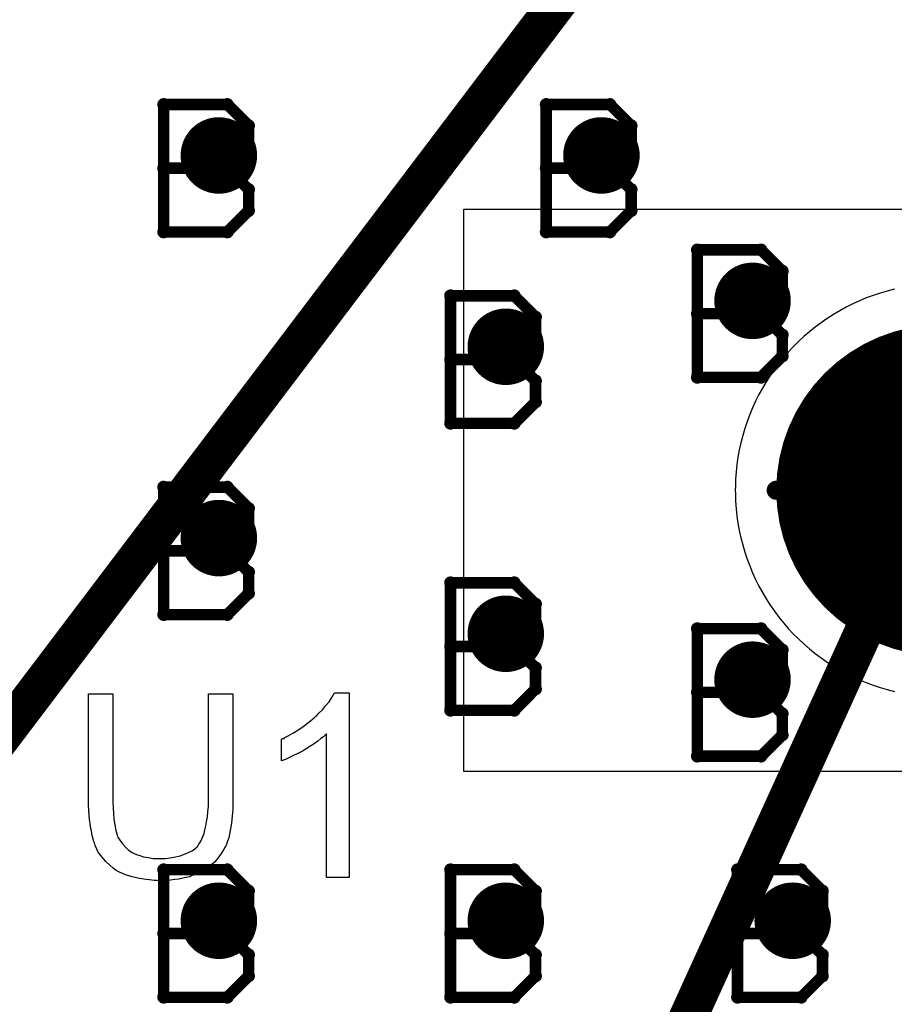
# Model space of a CAD drawing. Extents: x -1.6 to 9, y -2.8 to 5.2.
# Tile 38 of 197: x 0.248 to 0.477, y 1.028 to 1.285. Entities that reach past the tile are written whole.
import ezdxf

# ---------------------------------------------------------------- set-up
doc = ezdxf.new("R2010")
doc.units = 0
doc.layers.get('0').update_dxf_attribs({"linetype": 'CONTINUOUS'})
for name, color, linetype in [('dfn6-15-57-c_copper_signal_1', 1, 'CONTINUOUS'), ('dfn6-15-57-c_copper_signal_2', 1, 'CONTINUOUS'), ('dfn6-15-57-c_copper_signal_bot', 5, 'CONTINUOUS'), ('dfn6-15-57-c_copper_signal_top', 1, 'CONTINUOUS'), ('dfn6-15-57-c_document', 1, 'CONTINUOUS'), ('dfn6-15-57-c_drawing_1', 1, 'CONTINUOUS'), ('dfn6-15-57-c_drillmap_1', 1, 'CONTINUOUS'), ('dfn6-15-57-c_legend_top', 2, 'CONTINUOUS'), ('dfn6-15-57-c_npth_drill', 1, 'CONTINUOUS'), ('dfn6-15-57-c_pth_drill', 1, 'CONTINUOUS'), ('dfn6-15-57-c_soldermask_bot', 1, 'CONTINUOUS'), ('dfn6-15-57-c_soldermask_top', 1, 'CONTINUOUS')]:
    doc.layers.add(name, color=color, linetype=linetype)

# ---------------------------------------------------------------- blocks, each defined once
blk = doc.blocks.new('D15')
at = {"const_width": 0.01}
blk.add_lwpolyline([(-0.005, 0, 1), (0.005, 0, 1)], format="xyb", close=True, dxfattribs=at)
blk = doc.blocks.new('D20')
at = {"const_width": 0.27}
blk.add_lwpolyline([(-0.025, 0), (0.025, 0)], dxfattribs=at)
blk = doc.blocks.new('D21')
at = {"const_width": 0.27}
blk.add_lwpolyline([(-0.025, 0), (0.025, 0)], dxfattribs=at)
blk = doc.blocks.new('D23')
at = {"const_width": 0.272}
blk.add_lwpolyline([(-0.026, 0), (0.026, 0)], dxfattribs=at)
blk = doc.blocks.new('D37')
at = {"const_width": 0.043305}
blk.add_lwpolyline([(-0.021653, 0, 1), (0.021653, 0, 1)], format="xyb", close=True, dxfattribs=at)
blk = doc.blocks.new('D38')
at = {"const_width": 0.005}
blk.add_lwpolyline([(-0.0025, 0, 1), (0.0025, 0, 1)], format="xyb", close=True, dxfattribs=at)
blk = doc.blocks.new('D42')
at = {"const_width": 0.001667}
blk.add_lwpolyline([(-0.000833, 0, 1), (0.000833, 0, 1)], format="xyb", close=True, dxfattribs=at)
blk = doc.blocks.new('D25')
at = {"const_width": 0.0025}
blk.add_lwpolyline([(-0.00125, 0, 1), (0.00125, 0, 1)], format="xyb", close=True, dxfattribs=at)

msp = doc.modelspace()

# ---------------------------------------------------------------- linework, layer by layer
at = {"layer": 'dfn6-15-57-c_copper_signal_1', "color": 1}
msp.add_lwpolyline([(0.476581, 1.215053), (0.474714, 1.214576), (0.472864, 1.214033), (0.471035, 1.213424), (0.469229, 1.21275), (0.467448, 1.212013), (0.465694, 1.211212), (0.463971, 1.210349), (0.462279, 1.209425), (0.460621, 1.208441), (0.458999, 1.207399), (0.457416, 1.2063), (0.455873, 1.205145), (0.454372, 1.203935), (0.452915, 1.202673), (0.451504, 1.201359), (0.450141, 1.199996), (0.448827, 1.198585), (0.447565, 1.197128), (0.446355, 1.195627), (0.4452, 1.194084), (0.444101, 1.192501), (0.443058, 1.190879), (0.442075, 1.189221), (0.441151, 1.187529), (0.440288, 1.185805), (0.439487, 1.184052), (0.43875, 1.182271), (0.438076, 1.180465), (0.437467, 1.178636), (0.436924, 1.176786), (0.436447, 1.174918), (0.436038, 1.173037), (0.436037, 1.173033), (0.435695, 1.171138), (0.435421, 1.16923), (0.435215, 1.167313), (0.435077, 1.16539), (0.435009, 1.163464), (0.435, 1.1625), (0.435009, 1.161536), (0.435077, 1.15961), (0.435215, 1.157687), (0.435421, 1.15577), (0.435695, 1.153862), (0.436037, 1.151967), (0.436038, 1.151963), (0.436447, 1.150081), (0.436924, 1.148214), (0.437467, 1.146364), (0.438076, 1.144535), (0.43875, 1.142729), (0.439487, 1.140948), (0.440288, 1.139194), (0.441151, 1.137471), (0.442075, 1.135779), (0.443058, 1.134121), (0.444101, 1.132499), (0.4452, 1.130916), (0.446355, 1.129372), (0.447565, 1.127871), (0.448827, 1.126415), (0.450141, 1.125004), (0.451504, 1.123641), (0.452915, 1.122327), (0.454372, 1.121065), (0.455873, 1.119855), (0.457416, 1.1187), (0.458999, 1.117601), (0.460621, 1.116558), (0.462279, 1.115575), (0.463971, 1.114651), (0.465694, 1.113788), (0.467448, 1.112987), (0.469229, 1.11225), (0.471035, 1.111576), (0.472864, 1.110967), (0.474714, 1.110424), (0.476581, 1.109947)], dxfattribs=at)
at = {"layer": 'dfn6-15-57-c_copper_signal_2', "color": 1}
msp.add_lwpolyline([(0.476581, 1.215053), (0.474714, 1.214576), (0.472864, 1.214033), (0.471035, 1.213424), (0.469229, 1.21275), (0.467448, 1.212013), (0.465694, 1.211212), (0.463971, 1.210349), (0.462279, 1.209425), (0.460621, 1.208441), (0.458999, 1.207399), (0.457416, 1.2063), (0.455873, 1.205145), (0.454372, 1.203935), (0.452915, 1.202673), (0.451504, 1.201359), (0.450141, 1.199996), (0.448827, 1.198585), (0.447565, 1.197128), (0.446355, 1.195627), (0.4452, 1.194084), (0.444101, 1.192501), (0.443058, 1.190879), (0.442075, 1.189221), (0.441151, 1.187529), (0.440288, 1.185805), (0.439487, 1.184052), (0.43875, 1.182271), (0.438076, 1.180465), (0.437467, 1.178636), (0.436924, 1.176786), (0.436447, 1.174918), (0.436038, 1.173037), (0.436037, 1.173033), (0.435695, 1.171138), (0.435421, 1.16923), (0.435215, 1.167313), (0.435077, 1.16539), (0.435009, 1.163464), (0.435, 1.1625), (0.435009, 1.161536), (0.435077, 1.15961), (0.435215, 1.157687), (0.435421, 1.15577), (0.435695, 1.153862), (0.436037, 1.151967), (0.436038, 1.151963), (0.436447, 1.150081), (0.436924, 1.148214), (0.437467, 1.146364), (0.438076, 1.144535), (0.43875, 1.142729), (0.439487, 1.140948), (0.440288, 1.139194), (0.441151, 1.137471), (0.442075, 1.135779), (0.443058, 1.134121), (0.444101, 1.132499), (0.4452, 1.130916), (0.446355, 1.129372), (0.447565, 1.127871), (0.448827, 1.126415), (0.450141, 1.125004), (0.451504, 1.123641), (0.452915, 1.122327), (0.454372, 1.121065), (0.455873, 1.119855), (0.457416, 1.1187), (0.458999, 1.117601), (0.460621, 1.116558), (0.462279, 1.115575), (0.463971, 1.114651), (0.465694, 1.113788), (0.467448, 1.112987), (0.469229, 1.11225), (0.471035, 1.111576), (0.472864, 1.110967), (0.474714, 1.110424), (0.476581, 1.109947)], dxfattribs=at)
at = {"layer": 'dfn6-15-57-c_copper_signal_bot', "color": 5}
msp.add_lwpolyline([(0.476581, 1.215053), (0.474714, 1.214576), (0.472864, 1.214033), (0.471035, 1.213424), (0.469229, 1.21275), (0.467448, 1.212013), (0.465694, 1.211212), (0.463971, 1.210349), (0.462279, 1.209425), (0.460621, 1.208441), (0.458999, 1.207399), (0.457416, 1.2063), (0.455873, 1.205145), (0.454372, 1.203935), (0.452915, 1.202673), (0.451504, 1.201359), (0.450141, 1.199996), (0.448827, 1.198585), (0.447565, 1.197128), (0.446355, 1.195627), (0.4452, 1.194084), (0.444101, 1.192501), (0.443058, 1.190879), (0.442075, 1.189221), (0.441151, 1.187529), (0.440288, 1.185805), (0.439487, 1.184052), (0.43875, 1.182271), (0.438076, 1.180465), (0.437467, 1.178636), (0.436924, 1.176786), (0.436447, 1.174918), (0.436038, 1.173037), (0.436037, 1.173033), (0.435695, 1.171138), (0.435421, 1.16923), (0.435215, 1.167313), (0.435077, 1.16539), (0.435009, 1.163464), (0.435, 1.1625), (0.435009, 1.161536), (0.435077, 1.15961), (0.435215, 1.157687), (0.435421, 1.15577), (0.435695, 1.153862), (0.436037, 1.151967), (0.436038, 1.151963), (0.436447, 1.150081), (0.436924, 1.148214), (0.437467, 1.146364), (0.438076, 1.144535), (0.43875, 1.142729), (0.439487, 1.140948), (0.440288, 1.139194), (0.441151, 1.137471), (0.442075, 1.135779), (0.443058, 1.134121), (0.444101, 1.132499), (0.4452, 1.130916), (0.446355, 1.129372), (0.447565, 1.127871), (0.448827, 1.126415), (0.450141, 1.125004), (0.451504, 1.123641), (0.452915, 1.122327), (0.454372, 1.121065), (0.455873, 1.119855), (0.457416, 1.1187), (0.458999, 1.117601), (0.460621, 1.116558), (0.462279, 1.115575), (0.463971, 1.114651), (0.465694, 1.113788), (0.467448, 1.112987), (0.469229, 1.11225), (0.471035, 1.111576), (0.472864, 1.110967), (0.474714, 1.110424), (0.476581, 1.109947)], dxfattribs=at)
at = {"layer": 'dfn6-15-57-c_copper_signal_top', "color": 1}
msp.add_lwpolyline([(0.476582, 1.215053), (0.474714, 1.214576), (0.472864, 1.214033), (0.471035, 1.213424), (0.469229, 1.21275), (0.467448, 1.212013), (0.465694, 1.211212), (0.463971, 1.210349), (0.462279, 1.209425), (0.460621, 1.208442), (0.459003, 1.207402), (0.458995, 1.207397), (0.457416, 1.2063), (0.455873, 1.205145), (0.454372, 1.203935), (0.452915, 1.202673), (0.451504, 1.201359), (0.450141, 1.199996), (0.448827, 1.198585), (0.447565, 1.197129), (0.446355, 1.195628), (0.4452, 1.194084), (0.444102, 1.192503), (0.444099, 1.192498), (0.443058, 1.190879), (0.442075, 1.189221), (0.441151, 1.187529), (0.440288, 1.185806), (0.439487, 1.184052), (0.43875, 1.182271), (0.438076, 1.180465), (0.437467, 1.178636), (0.436924, 1.176786), (0.436447, 1.174918), (0.436038, 1.173035), (0.435695, 1.171138), (0.435421, 1.16923), (0.435215, 1.167313), (0.435077, 1.16539), (0.435009, 1.163464), (0.435, 1.1625), (0.435009, 1.161536), (0.435077, 1.15961), (0.435215, 1.157687), (0.435421, 1.15577), (0.435695, 1.153862), (0.436038, 1.151965), (0.436447, 1.150081), (0.436924, 1.148214), (0.437467, 1.146364), (0.438076, 1.144535), (0.43875, 1.142729), (0.439487, 1.140948), (0.440288, 1.139194), (0.441151, 1.137471), (0.442075, 1.135779), (0.443058, 1.134121), (0.444101, 1.132499), (0.4452, 1.130916), (0.446355, 1.129372), (0.447565, 1.127871), (0.448827, 1.126415), (0.450141, 1.125004), (0.451504, 1.123641), (0.452915, 1.122327), (0.454372, 1.121065), (0.455873, 1.119855), (0.457416, 1.1187), (0.458999, 1.117601), (0.460621, 1.116558), (0.462279, 1.115575), (0.463971, 1.114651), (0.465694, 1.113788), (0.467448, 1.112987), (0.469229, 1.11225), (0.471035, 1.111576), (0.472864, 1.110967), (0.474714, 1.110424), (0.476581, 1.109947)], dxfattribs=at)
at = {"layer": 'dfn6-15-57-c_document', "color": 1, "const_width": 0.01}
for points in [[(0.15, 0.975), (0.775, 1.8)], [(0.4, 0.975), (0.772412, 1.793059)]]:
    msp.add_lwpolyline(points, dxfattribs=at)
at = {"layer": 'dfn6-15-57-c_drawing_1', "color": 1, "const_width": 0.003}
for points in [[(0.285559, 1.263328), (0.285559, 1.230006)], [(0.302221, 1.263328), (0.285559, 1.263328)], [(0.307774, 1.257774), (0.302221, 1.263328)], [(0.385559, 1.263328), (0.385559, 1.230006)], [(0.402221, 1.263328), (0.385559, 1.263328)], [(0.407774, 1.257774), (0.402221, 1.263328)], [(0.307774, 1.252221), (0.307774, 1.257774)], [(0.407774, 1.252221), (0.407774, 1.257774)], [(0.302221, 1.246667), (0.307774, 1.252221)], [(0.402221, 1.246667), (0.407774, 1.252221)], [(0.302221, 1.246667), (0.285559, 1.246667)], [(0.285559, 1.246667), (0.302221, 1.246667)], [(0.307774, 1.241113), (0.302221, 1.246667)], [(0.402221, 1.246667), (0.385559, 1.246667)], [(0.385559, 1.246667), (0.402221, 1.246667)], [(0.407774, 1.241113), (0.402221, 1.246667)], [(0.307774, 1.235559), (0.307774, 1.241113)], [(0.407774, 1.235559), (0.407774, 1.241113)], [(0.302221, 1.230006), (0.307774, 1.235559)], [(0.402221, 1.230006), (0.407774, 1.235559)], [(0.285559, 1.230006), (0.302221, 1.230006)], [(0.385559, 1.230006), (0.402221, 1.230006)], [(0.425062, 1.225325), (0.425062, 1.192003)], [(0.441723, 1.225325), (0.425062, 1.225325)], [(0.447277, 1.219772), (0.441723, 1.225325)], [(0.447277, 1.214218), (0.447277, 1.219772)], [(0.360559, 1.213328), (0.360559, 1.180006)], [(0.377221, 1.213328), (0.360559, 1.213328)], [(0.382774, 1.207774), (0.377221, 1.213328)], [(0.441723, 1.208664), (0.447277, 1.214218)], [(0.441723, 1.208664), (0.425062, 1.208664)], [(0.425062, 1.208664), (0.441723, 1.208664)], [(0.447277, 1.203111), (0.441723, 1.208664)], [(0.382774, 1.202221), (0.382774, 1.207774)], [(0.447277, 1.197557), (0.447277, 1.203111)], [(0.377221, 1.196667), (0.382774, 1.202221)], [(0.377221, 1.196667), (0.360559, 1.196667)], [(0.360559, 1.196667), (0.377221, 1.196667)], [(0.382774, 1.191113), (0.377221, 1.196667)], [(0.441723, 1.192003), (0.447277, 1.197557)], [(0.382774, 1.185559), (0.382774, 1.191113)], [(0.425062, 1.192003), (0.441723, 1.192003)], [(0.377221, 1.180006), (0.382774, 1.185559)], [(0.360559, 1.180006), (0.377221, 1.180006)], [(0.474559, 1.142506), (0.474559, 1.175828)], [(0.474559, 1.175828), (0.485667, 1.164721)], [(0.285559, 1.163328), (0.285559, 1.130006)], [(0.302221, 1.163328), (0.285559, 1.163328)], [(0.307774, 1.157774), (0.302221, 1.163328)], [(0.307774, 1.152221), (0.307774, 1.157774)], [(0.302221, 1.146667), (0.307774, 1.152221)], [(0.302221, 1.146667), (0.285559, 1.146667)], [(0.285559, 1.146667), (0.302221, 1.146667)], [(0.307774, 1.141113), (0.302221, 1.146667)], [(0.307774, 1.135559), (0.307774, 1.141113)], [(0.360559, 1.138328), (0.360559, 1.105006)], [(0.377221, 1.138328), (0.360559, 1.138328)], [(0.382774, 1.132774), (0.377221, 1.138328)], [(0.302221, 1.130006), (0.307774, 1.135559)], [(0.382774, 1.127221), (0.382774, 1.132774)], [(0.285559, 1.130006), (0.302221, 1.130006)], [(0.377221, 1.121667), (0.382774, 1.127221)], [(0.425062, 1.126331), (0.425062, 1.093008)], [(0.441723, 1.126331), (0.425062, 1.126331)], [(0.447277, 1.120777), (0.441723, 1.126331)], [(0.377221, 1.121667), (0.360559, 1.121667)], [(0.360559, 1.121667), (0.377221, 1.121667)], [(0.382774, 1.116113), (0.377221, 1.121667)], [(0.447277, 1.115223), (0.447277, 1.120777)], [(0.382774, 1.110559), (0.382774, 1.116113)], [(0.441723, 1.109669), (0.447277, 1.115223)], [(0.377221, 1.105006), (0.382774, 1.110559)], [(0.441723, 1.109669), (0.425062, 1.109669)], [(0.425062, 1.109669), (0.441723, 1.109669)], [(0.447277, 1.104116), (0.441723, 1.109669)], [(0.360559, 1.105006), (0.377221, 1.105006)], [(0.447277, 1.098562), (0.447277, 1.104116)], [(0.441723, 1.093008), (0.447277, 1.098562)], [(0.425062, 1.093008), (0.441723, 1.093008)], [(0.285559, 1.063328), (0.285559, 1.030006)], [(0.302221, 1.063328), (0.285559, 1.063328)], [(0.307774, 1.057774), (0.302221, 1.063328)], [(0.360559, 1.063328), (0.360559, 1.030006)], [(0.377221, 1.063328), (0.360559, 1.063328)], [(0.382774, 1.057774), (0.377221, 1.063328)], [(0.435559, 1.063328), (0.435559, 1.030006)], [(0.452221, 1.063328), (0.435559, 1.063328)], [(0.457774, 1.057774), (0.452221, 1.063328)], [(0.307774, 1.052221), (0.307774, 1.057774)], [(0.382774, 1.052221), (0.382774, 1.057774)], [(0.457774, 1.052221), (0.457774, 1.057774)], [(0.302221, 1.046667), (0.307774, 1.052221)], [(0.377221, 1.046667), (0.382774, 1.052221)], [(0.452221, 1.046667), (0.457774, 1.052221)], [(0.302221, 1.046667), (0.285559, 1.046667)], [(0.285559, 1.046667), (0.302221, 1.046667)], [(0.307774, 1.041113), (0.302221, 1.046667)], [(0.377221, 1.046667), (0.360559, 1.046667)], [(0.360559, 1.046667), (0.377221, 1.046667)], [(0.382774, 1.041113), (0.377221, 1.046667)], [(0.452221, 1.046667), (0.435559, 1.046667)], [(0.435559, 1.046667), (0.452221, 1.046667)], [(0.457774, 1.041113), (0.452221, 1.046667)], [(0.307774, 1.035559), (0.307774, 1.041113)], [(0.382774, 1.035559), (0.382774, 1.041113)], [(0.457774, 1.035559), (0.457774, 1.041113)], [(0.302221, 1.030006), (0.307774, 1.035559)], [(0.377221, 1.030006), (0.382774, 1.035559)], [(0.452221, 1.030006), (0.457774, 1.035559)], [(0.285559, 1.030006), (0.302221, 1.030006)], [(0.360559, 1.030006), (0.377221, 1.030006)], [(0.435559, 1.030006), (0.452221, 1.030006)]]:
    msp.add_lwpolyline(points, dxfattribs=at)
at = {"layer": 'dfn6-15-57-c_drillmap_1', "color": 1, "const_width": 0.005}
for points in [[(0.3, 1.245), (0.3, 1.255)], [(0.4, 1.245), (0.4, 1.255)], [(0.295, 1.25), (0.305, 1.25)], [(0.395, 1.25), (0.405, 1.25)], [(0.439502, 1.206997), (0.439502, 1.216997)], [(0.434502, 1.211997), (0.444502, 1.211997)], [(0.375, 1.195), (0.375, 1.205)], [(0.37, 1.2), (0.38, 1.2)], [(0.445695, 1.1625), (0.532305, 1.1625)], [(0.3, 1.145), (0.3, 1.155)], [(0.295, 1.15), (0.305, 1.15)], [(0.375, 1.12), (0.375, 1.13)], [(0.37, 1.125), (0.38, 1.125)], [(0.439502, 1.108003), (0.439502, 1.118003)], [(0.434502, 1.113003), (0.444502, 1.113003)], [(0.3, 1.045), (0.3, 1.055)], [(0.375, 1.045), (0.375, 1.055)], [(0.45, 1.045), (0.45, 1.055)], [(0.295, 1.05), (0.305, 1.05)], [(0.37, 1.05), (0.38, 1.05)], [(0.445, 1.05), (0.455, 1.05)]]:
    msp.add_lwpolyline(points, dxfattribs=at)
at = {"layer": 'dfn6-15-57-c_legend_top', "color": 2}
for points in [[(0.303678, 1.081565), (0.303678, 1.081495), (0.303678, 1.081218), (0.303678, 1.080871), (0.303678, 1.080385), (0.303609, 1.07976), (0.303609, 1.079066), (0.303539, 1.078234), (0.30347, 1.077401), (0.303262, 1.075527), (0.302984, 1.073584), (0.302568, 1.07171), (0.30229, 1.070808), (0.302013, 1.069975), (0.302013, 1.069906), (0.301943, 1.069767), (0.301804, 1.069559), (0.301666, 1.069281), (0.301249, 1.068517), (0.300625, 1.067546), (0.299792, 1.066436), (0.29882, 1.065325), (0.297571, 1.064145), (0.296044, 1.063104), (0.295975, 1.063104), (0.295836, 1.062966), (0.295628, 1.062896), (0.295281, 1.062688), (0.294864, 1.06248), (0.294309, 1.062272), (0.293754, 1.062063), (0.29306, 1.061786), (0.292297, 1.061508), (0.291464, 1.0613), (0.290562, 1.061092), (0.289521, 1.060883), (0.28848, 1.060745), (0.287369, 1.060606), (0.284871, 1.060467), (0.284246, 1.060467), (0.28376, 1.060536), (0.283205, 1.060536), (0.282511, 1.060606), (0.281748, 1.060675), (0.280984, 1.060745), (0.279249, 1.061022), (0.277376, 1.061439), (0.275571, 1.061994), (0.273836, 1.062757), (0.273767, 1.062757), (0.273628, 1.062896), (0.27342, 1.063035), (0.273142, 1.063174), (0.272379, 1.063729), (0.271477, 1.064492), (0.270436, 1.065464), (0.269464, 1.066574), (0.268492, 1.067962), (0.267729, 1.069489), (0.267729, 1.069559), (0.26766, 1.069697), (0.26759, 1.069975), (0.267451, 1.070322), (0.267313, 1.070738), (0.267174, 1.071293), (0.266966, 1.071918), (0.266827, 1.072681), (0.266688, 1.073514), (0.26648, 1.074417), (0.266341, 1.075388), (0.266202, 1.076429), (0.266063, 1.077609), (0.265994, 1.078858), (0.265925, 1.080177), (0.265925, 1.081565), (0.265925, 1.109325), (0.272309, 1.109325), (0.272309, 1.081565), (0.272309, 1.081495), (0.272309, 1.081287), (0.272309, 1.08094), (0.272309, 1.080524), (0.272379, 1.080038), (0.272379, 1.079413), (0.272448, 1.078095), (0.272587, 1.076568), (0.272795, 1.075041), (0.273073, 1.073584), (0.273212, 1.072959), (0.27342, 1.072334), (0.273489, 1.072196), (0.273628, 1.071849), (0.273975, 1.071363), (0.274391, 1.070669), (0.274877, 1.069975), (0.275571, 1.069211), (0.276404, 1.068448), (0.277376, 1.067823), (0.277514, 1.067754), (0.277861, 1.067546), (0.278486, 1.067338), (0.279319, 1.06706), (0.28029, 1.066713), (0.28154, 1.066505), (0.282858, 1.066297), (0.284316, 1.066227), (0.28501, 1.066227), (0.285426, 1.066297), (0.286051, 1.066297), (0.286675, 1.066366), (0.288202, 1.066644), (0.289868, 1.066991), (0.291464, 1.067546), (0.292991, 1.068309), (0.293685, 1.068795), (0.294309, 1.06935), (0.294379, 1.06942), (0.294448, 1.069489), (0.294587, 1.069697), (0.294795, 1.069975), (0.295003, 1.070391), (0.295281, 1.070808), (0.295558, 1.071432), (0.295836, 1.072057), (0.296114, 1.07282), (0.296322, 1.073723), (0.296599, 1.074764), (0.296808, 1.075874), (0.297016, 1.077123), (0.297155, 1.078442), (0.297293, 1.079968), (0.297293, 1.081565), (0.297293, 1.109325), (0.303678, 1.109325), (0.303678, 1.081565)], [(0.334075, 1.0613), (0.328176, 1.0613), (0.328176, 1.098845), (0.328107, 1.098776), (0.32776, 1.098498), (0.327344, 1.098082), (0.32665, 1.097596), (0.325886, 1.096972), (0.324915, 1.096277), (0.323804, 1.095514), (0.322555, 1.094751), (0.322486, 1.094751), (0.322416, 1.094681), (0.322, 1.094404), (0.321306, 1.094057), (0.320473, 1.09364), (0.319501, 1.093155), (0.31846, 1.092669), (0.317419, 1.092183), (0.316378, 1.091766), (0.316378, 1.097457), (0.316448, 1.097457), (0.316587, 1.097596), (0.316864, 1.097666), (0.317211, 1.097874), (0.317628, 1.098082), (0.318113, 1.09836), (0.319293, 1.099053), (0.320681, 1.099817), (0.322069, 1.100789), (0.323527, 1.101899), (0.324984, 1.103079), (0.325053, 1.103148), (0.325123, 1.103217), (0.325331, 1.103426), (0.325609, 1.103634), (0.326233, 1.104328), (0.327066, 1.105161), (0.327899, 1.106132), (0.328801, 1.107243), (0.329564, 1.108353), (0.330258, 1.109533), (0.334075, 1.109533), (0.334075, 1.0613)]]:
    msp.add_lwpolyline(points, dxfattribs=at)
at = {"layer": 'dfn6-15-57-c_soldermask_top', "color": 1}
msp.add_lwpolyline([(0.605, 0.714), (0.364, 0.714), (0.364, 0.861), (0.5605, 0.861), (0.5605, 0.936), (0.353, 0.936), (0.353, 1.014), (0.5605, 1.014), (0.5605, 1.089), (0.364, 1.089), (0.364, 1.236), (0.605, 1.236), (0.605, 0.714)], dxfattribs=at)

# ---------------------------------------------------------------- block references
at = {"layer": 'dfn6-15-57-c_copper_signal_1'}
for name, p in [('D15', (0.3, 1.25)), ('D15', (0.4, 1.25)), ('D15', (0.439502, 1.211997)), ('D15', (0.375, 1.2)), ('D15', (0.3, 1.15)), ('D15', (0.375, 1.125)), ('D15', (0.439502, 1.113003)), ('D20', (0.57, 0.975)), ('D15', (0.3, 1.05)), ('D15', (0.375, 1.05)), ('D15', (0.45, 1.05))]:
    msp.add_blockref(name, p, dxfattribs=at)
at = {"layer": 'dfn6-15-57-c_copper_signal_2'}
for name, p in [('D15', (0.3, 1.25)), ('D15', (0.4, 1.25)), ('D15', (0.439502, 1.211997)), ('D15', (0.375, 1.2)), ('D15', (0.3, 1.15)), ('D15', (0.375, 1.125)), ('D15', (0.439502, 1.113003)), ('D20', (0.57, 0.975)), ('D15', (0.3, 1.05)), ('D15', (0.375, 1.05)), ('D15', (0.45, 1.05))]:
    msp.add_blockref(name, p, dxfattribs=at)
at = {"layer": 'dfn6-15-57-c_copper_signal_bot'}
for name, p in [('D15', (0.3, 1.25)), ('D15', (0.4, 1.25)), ('D15', (0.439502, 1.211997)), ('D15', (0.375, 1.2)), ('D15', (0.3, 1.15)), ('D15', (0.375, 1.125)), ('D15', (0.439502, 1.113003)), ('D21', (0.57, 0.975)), ('D15', (0.3, 1.05)), ('D15', (0.375, 1.05)), ('D15', (0.45, 1.05))]:
    msp.add_blockref(name, p, dxfattribs=at)
at = {"layer": 'dfn6-15-57-c_copper_signal_top'}
for p in [(0.3, 1.25), (0.4, 1.25), (0.439502, 1.211997), (0.375, 1.2), (0.3, 1.15), (0.375, 1.125), (0.439502, 1.113003), (0.3, 1.05), (0.375, 1.05), (0.45, 1.05)]:
    msp.add_blockref('D15', p, dxfattribs=at)
at = {"layer": 'dfn6-15-57-c_drawing_1'}
for p in [(0.285559, 1.263328), (0.285559, 1.263328), (0.302221, 1.263328), (0.385559, 1.263328), (0.385559, 1.263328), (0.402221, 1.263328), (0.307774, 1.257774), (0.407774, 1.257774), (0.307774, 1.252221), (0.407774, 1.252221), (0.285559, 1.246667), (0.302221, 1.246667), (0.302221, 1.246667), (0.385559, 1.246667), (0.402221, 1.246667), (0.402221, 1.246667), (0.307774, 1.241113), (0.407774, 1.241113), (0.307774, 1.235559), (0.407774, 1.235559), (0.285559, 1.230006), (0.302221, 1.230006), (0.385559, 1.230006), (0.402221, 1.230006), (0.425062, 1.225325), (0.425062, 1.225325), (0.441723, 1.225325), (0.447277, 1.219772), (0.360559, 1.213328), (0.360559, 1.213328), (0.377221, 1.213328), (0.447277, 1.214218), (0.382774, 1.207774), (0.425062, 1.208664), (0.441723, 1.208664), (0.441723, 1.208664), (0.447277, 1.203111), (0.382774, 1.202221), (0.447277, 1.197557), (0.360559, 1.196667), (0.377221, 1.196667), (0.377221, 1.196667), (0.382774, 1.191113), (0.425062, 1.192003), (0.441723, 1.192003), (0.382774, 1.185559), (0.360559, 1.180006), (0.377221, 1.180006), (0.474559, 1.175828), (0.285559, 1.163328), (0.285559, 1.163328), (0.302221, 1.163328), (0.307774, 1.157774), (0.307774, 1.152221), (0.285559, 1.146667), (0.302221, 1.146667), (0.302221, 1.146667), (0.307774, 1.141113), (0.474559, 1.142506), (0.360559, 1.138328), (0.360559, 1.138328), (0.377221, 1.138328), (0.307774, 1.135559), (0.382774, 1.132774), (0.285559, 1.130006), (0.302221, 1.130006), (0.382774, 1.127221), (0.425062, 1.126331), (0.425062, 1.126331), (0.441723, 1.126331), (0.360559, 1.121667), (0.377221, 1.121667), (0.377221, 1.121667), (0.447277, 1.120777), (0.382774, 1.116113), (0.447277, 1.115223), (0.382774, 1.110559), (0.425062, 1.109669), (0.441723, 1.109669), (0.441723, 1.109669), (0.360559, 1.105006), (0.377221, 1.105006), (0.447277, 1.104116), (0.447277, 1.098562), (0.425062, 1.093008), (0.441723, 1.093008), (0.285559, 1.063328), (0.285559, 1.063328), (0.302221, 1.063328), (0.360559, 1.063328), (0.360559, 1.063328), (0.377221, 1.063328), (0.435559, 1.063328), (0.435559, 1.063328), (0.452221, 1.063328), (0.307774, 1.057774), (0.382774, 1.057774), (0.457774, 1.057774), (0.307774, 1.052221), (0.382774, 1.052221), (0.457774, 1.052221), (0.285559, 1.046667), (0.302221, 1.046667), (0.302221, 1.046667), (0.360559, 1.046667), (0.377221, 1.046667), (0.377221, 1.046667), (0.435559, 1.046667), (0.452221, 1.046667), (0.452221, 1.046667), (0.307774, 1.041113), (0.382774, 1.041113), (0.457774, 1.041113), (0.307774, 1.035559), (0.382774, 1.035559), (0.457774, 1.035559), (0.285559, 1.030006), (0.302221, 1.030006), (0.360559, 1.030006), (0.377221, 1.030006), (0.435559, 1.030006), (0.452221, 1.030006)]:
    msp.add_blockref('D42', p, dxfattribs=at)
at = {"layer": 'dfn6-15-57-c_drillmap_1'}
for p in [(0.3, 1.255), (0.4, 1.255), (0.295, 1.25), (0.305, 1.25), (0.395, 1.25), (0.405, 1.25), (0.3, 1.245), (0.4, 1.245), (0.439502, 1.216997), (0.434502, 1.211997), (0.444502, 1.211997), (0.439502, 1.206997), (0.375, 1.205), (0.37, 1.2), (0.38, 1.2), (0.375, 1.195), (0.445695, 1.1625), (0.3, 1.155), (0.295, 1.15), (0.305, 1.15), (0.3, 1.145), (0.375, 1.13), (0.37, 1.125), (0.38, 1.125), (0.375, 1.12), (0.439502, 1.118003), (0.434502, 1.113003), (0.444502, 1.113003), (0.439502, 1.108003), (0.3, 1.055), (0.375, 1.055), (0.45, 1.055), (0.295, 1.05), (0.305, 1.05), (0.37, 1.05), (0.38, 1.05), (0.445, 1.05), (0.455, 1.05), (0.3, 1.045), (0.375, 1.045), (0.45, 1.045)]:
    msp.add_blockref('D25', p, dxfattribs=at)
at = {"layer": 'dfn6-15-57-c_npth_drill'}
msp.add_blockref('D37', (0.489, 1.1625), dxfattribs=at)
at = {"layer": 'dfn6-15-57-c_pth_drill'}
for p in [(0.3, 1.25), (0.4, 1.25), (0.439502, 1.211997), (0.375, 1.2), (0.3, 1.15), (0.375, 1.125), (0.439502, 1.113003), (0.3, 1.05), (0.375, 1.05), (0.45, 1.05)]:
    msp.add_blockref('D38', p, dxfattribs=at)
at = {"layer": 'dfn6-15-57-c_soldermask_bot'}
msp.add_blockref('D23', (0.57, 0.975), dxfattribs=at)

doc.saveas('drawing.dxf')
